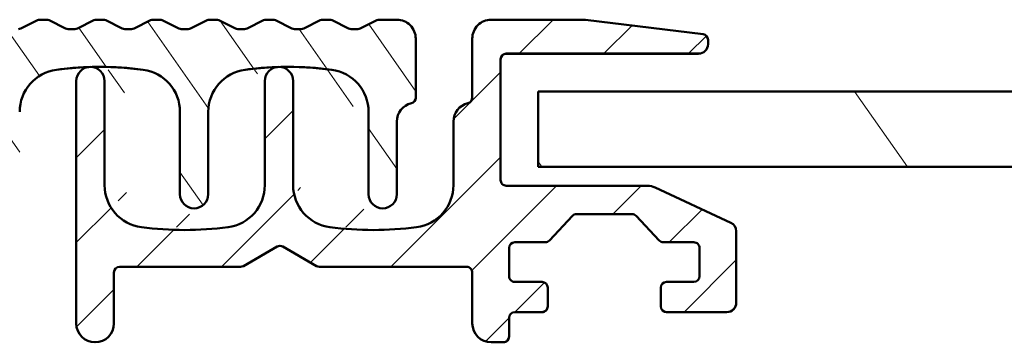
# Model space of a CAD drawing. Header units: millimetres. Extents: x 200 to 13555, y -185 to 8310.
# Tile 53 of 70: x 5627 to 5679, y 7663 to 7680. Entities that reach past the tile are written whole.
import ezdxf

# ---------------------------------------------------------------- set-up
doc = ezdxf.new("R2010")
doc.units = ezdxf.units.MM
doc.header["$LTSCALE"] = 10
doc.layers.add('Schraffur', color=7, linetype='Continuous', lineweight=18)
doc.layers.add('Sichtbare Kanten(DIN)', color=7, linetype='Continuous', lineweight=50)

msp = doc.modelspace()

# ---------------------------------------------------------------- hatches: boundary and pattern name
at = {"layer": 'Schraffur'}
h = msp.add_hatch(dxfattribs=at)
h.set_pattern_fill('ANSI31', color=256, scale=25.4, angle=80, style=0)
h.set_pattern_definition([(125, (0, 0), (-2.600807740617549, -1.821105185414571), [])])
edge = h.paths.add_edge_path()
edge.add_line((5626.472781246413, 7679.904596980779), (5625.599468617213, 7680.341304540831))
edge.add_ellipse((5625.465304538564, 7680.072944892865), major_axis=(-9.210931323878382e-16, 0.300035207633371), ratio=0.9998826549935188, start_angle=333.4349488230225, end_angle=359.9999999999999)
edge.add_line((5625.465304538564, 7680.372980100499), (5620.069950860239, 7680.372980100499))
edge.add_ellipse((5620.069950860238, 7680.072944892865), major_axis=(1.063835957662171e-15, 0.3000352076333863), ratio=0.999882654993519, start_angle=0, end_angle=6.99999999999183)
edge.add_line((5620.033390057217, 7680.370743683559), (5613.799564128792, 7679.605236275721))
edge.add_ellipse((5613.836124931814, 7679.307437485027), major_axis=(1.499499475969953e-14, 0.3000352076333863), ratio=0.999882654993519, start_angle=7.000000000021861, end_angle=90.00000000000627)
edge.add_line((5613.536124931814, 7679.307437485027), (5613.536124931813, 7679.072827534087))
edge.add_ellipse((5614.036124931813, 7679.072827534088), major_axis=(1.773059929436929e-15, 0.5000586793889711), ratio=0.9998826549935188, start_angle=90.00000000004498, end_angle=180.0000000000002)
edge.add_line((5614.036124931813, 7678.572768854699), (5624.236124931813, 7678.572768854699))
edge.add_ellipse((5624.236124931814, 7678.272733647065), major_axis=(1.063835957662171e-15, 0.3000352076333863), ratio=0.999882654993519, start_angle=270.0000000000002, end_angle=360.0000000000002, ccw=False)
edge.add_line((5624.536124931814, 7678.272733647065), (5624.536124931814, 7671.871982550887))
edge.add_ellipse((5624.236124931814, 7671.871982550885), major_axis=(1.063835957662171e-15, 0.3000352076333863), ratio=0.999882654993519, start_angle=180.0000000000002, end_angle=270.0000000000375, ccw=False)
edge.add_line((5624.236124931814, 7671.571947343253), (5616.757819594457, 7671.571947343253))
edge.add_ellipse((5616.757819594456, 7670.571829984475), major_axis=(3.546119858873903e-15, 1.000117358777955), ratio=0.9998826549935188, start_angle=2.031777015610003e-13, end_angle=24.99999999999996)
edge.add_line((5616.335201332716, 7671.478244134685), (5612.324815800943, 7669.607951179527))
edge.add_ellipse((5612.536124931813, 7669.154744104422), major_axis=(-3.574968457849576e-14, 0.5000586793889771), ratio=0.9998826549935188, start_angle=24.99999999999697, end_angle=89.99999999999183)
edge.add_line((5612.036124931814, 7669.154744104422), (5612.036124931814, 7665.37121971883))
edge.add_ellipse((5612.536124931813, 7665.37121971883), major_axis=(1.773059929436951e-15, 0.5000586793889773), ratio=0.9998826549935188, start_angle=90.00000000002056, end_angle=180.0000000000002)
edge.add_line((5612.536124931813, 7664.87116103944), (5615.736124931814, 7664.871161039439))
edge.add_ellipse((5615.736124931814, 7665.171196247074), major_axis=(-1.063835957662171e-15, -0.3000352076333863), ratio=0.999882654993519, start_angle=5.448464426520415e-11, end_angle=90.0000000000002)
edge.add_line((5616.036124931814, 7665.171196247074), (5616.036124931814, 7666.171313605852))
edge.add_ellipse((5615.736124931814, 7666.171313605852), major_axis=(-1.063835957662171e-15, -0.3000352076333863), ratio=0.9998826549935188, start_angle=90.00000000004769, end_angle=180.0000000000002)
edge.add_line((5615.736124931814, 7666.471348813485), (5614.286124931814, 7666.471348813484))
edge.add_ellipse((5614.286124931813, 7666.771384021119), major_axis=(-1.063835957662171e-15, -0.3000352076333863), ratio=0.999882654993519, start_angle=270.0000000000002, end_angle=360.0000000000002, ccw=False)
edge.add_line((5613.986124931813, 7666.771384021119), (5613.986124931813, 7668.271560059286))
edge.add_ellipse((5614.286124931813, 7668.271560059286), major_axis=(-1.063835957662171e-15, -0.3000352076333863), ratio=0.999882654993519, start_angle=180.0000000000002, end_angle=269.99999999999, ccw=False)
edge.add_line((5614.286124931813, 7668.571595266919), (5615.905681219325, 7668.571595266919))
edge.add_ellipse((5615.905681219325, 7668.871630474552), major_axis=(-1.063835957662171e-15, -0.3000352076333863), ratio=0.999882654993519, start_angle=2.035554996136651e-13, end_angle=46.9999999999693)
edge.add_line((5616.12508732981, 7668.667006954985), (5617.345935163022, 7669.976359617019))
edge.add_ellipse((5617.565341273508, 7669.771736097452), major_axis=(-1.063835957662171e-15, -0.3000352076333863), ratio=0.999882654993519, start_angle=180.0000000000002, end_angle=227.0000000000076, ccw=False)
edge.add_line((5617.565341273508, 7670.071771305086), (5620.506908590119, 7670.071771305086))
edge.add_ellipse((5620.506908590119, 7669.771736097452), major_axis=(-3.994899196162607e-14, -0.3000352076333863), ratio=0.9998826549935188, start_angle=133.0000000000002, end_angle=180.0000000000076, ccw=False)
edge.add_line((5620.726314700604, 7669.97635961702), (5621.947162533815, 7668.667006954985))
edge.add_ellipse((5622.166568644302, 7668.871630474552), major_axis=(-3.994899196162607e-14, -0.3000352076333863), ratio=0.9998826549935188, start_angle=312.9999999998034, end_angle=360.0000000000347)
edge.add_line((5622.166568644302, 7668.571595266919), (5623.786124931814, 7668.571595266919))
edge.add_ellipse((5623.786124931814, 7668.271560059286), major_axis=(1.063835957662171e-15, 0.3000352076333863), ratio=0.999882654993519, start_angle=270.0000000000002, end_angle=360.0000000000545, ccw=False)
edge.add_line((5624.086124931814, 7668.271560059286), (5624.086124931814, 7666.771384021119))
edge.add_ellipse((5623.786124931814, 7666.771384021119), major_axis=(1.063835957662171e-15, 0.3000352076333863), ratio=0.999882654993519, start_angle=180.0000000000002, end_angle=270.00000000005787, ccw=False)
edge.add_line((5623.786124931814, 7666.471348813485), (5622.336124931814, 7666.471348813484))
edge.add_ellipse((5622.336124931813, 7666.171313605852), major_axis=(1.063835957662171e-15, 0.3000352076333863), ratio=0.999882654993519, start_angle=2.035554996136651e-13, end_angle=90.0000000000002)
edge.add_line((5622.036124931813, 7666.171313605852), (5622.036124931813, 7665.171196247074))
edge.add_ellipse((5622.336124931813, 7665.171196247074), major_axis=(1.063835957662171e-15, 0.3000352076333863), ratio=0.999882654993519, start_angle=89.99999999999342, end_angle=180.0000000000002)
edge.add_line((5622.336124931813, 7664.87116103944), (5623.786124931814, 7664.87116103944))
edge.add_ellipse((5623.786124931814, 7664.571125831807), major_axis=(1.063835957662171e-15, 0.3000352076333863), ratio=0.999882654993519, start_angle=270.0000000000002, end_angle=359.9999999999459, ccw=False)
edge.add_line((5624.086124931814, 7664.571125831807), (5624.086124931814, 7663.571008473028))
edge.add_ellipse((5624.386124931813, 7663.571008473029), major_axis=(1.063835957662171e-15, 0.3000352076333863), ratio=0.999882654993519, start_angle=90.00000000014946, end_angle=180.0000000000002)
edge.add_line((5624.386124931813, 7663.270973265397), (5625.036124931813, 7663.270973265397))
edge.add_ellipse((5625.036124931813, 7664.271090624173), major_axis=(-3.546119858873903e-15, -1.000117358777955), ratio=0.9998826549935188, start_angle=2.035554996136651e-13, end_angle=90.0000000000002)
edge.add_line((5626.036124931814, 7664.271090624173), (5626.036124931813, 7672.272029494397))
edge.add_ellipse((5626.536124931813, 7672.272029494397), major_axis=(-1.773059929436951e-15, -0.5000586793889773), ratio=0.9998826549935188, start_angle=180.0000000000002, end_angle=270.0000000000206, ccw=False)
edge.add_ellipse((5626.536124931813, 7673.272146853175), major_axis=(-1.773059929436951e-15, -0.5000586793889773), ratio=0.9998826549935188, start_angle=2.031777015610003e-13, end_angle=90.0000000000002)
edge.add_line((5627.036124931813, 7673.272146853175), (5627.036124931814, 7675.488745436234))
edge.add_ellipse((5629.286124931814, 7675.488745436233), major_axis=(5.829938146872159e-14, -2.250264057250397), ratio=0.9998826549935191, start_angle=187.6468701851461, end_angle=269.99999999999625, ccw=False)
edge.add_ellipse((5631.286124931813, 7660.590658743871), major_axis=(2.44401902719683e-13, -17.28202795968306), ratio=0.9998826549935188, start_angle=172.3531298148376, end_angle=187.6468701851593, ccw=False)
edge.add_ellipse((5633.286124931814, 7675.488745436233), major_axis=(7.978769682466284e-15, 2.250264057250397), ratio=0.9998826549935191, start_angle=270.0000000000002, end_angle=352.3531298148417, ccw=False)
edge.add_line((5635.536124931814, 7675.488745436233), (5635.536124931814, 7671.121894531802))
edge.add_ellipse((5636.286124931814, 7671.121894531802), major_axis=(2.659589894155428e-15, 0.7500880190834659), ratio=0.999882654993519, start_angle=90.00000000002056, end_angle=270.0000000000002)
edge.add_line((5637.036124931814, 7671.121894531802), (5637.036124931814, 7675.488745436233))
edge.add_ellipse((5639.286124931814, 7675.488745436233), major_axis=(-1.593390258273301e-13, -2.250264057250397), ratio=0.9998826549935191, start_angle=187.6468701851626, end_angle=270.0000000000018, ccw=False)
edge.add_ellipse((5641.286124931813, 7660.590658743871), major_axis=(-1.079539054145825e-12, -17.28202795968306), ratio=0.9998826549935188, start_angle=172.3531298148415, end_angle=187.6468701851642, ccw=False)
edge.add_ellipse((5643.286124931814, 7675.488745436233), major_axis=(7.978769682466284e-15, 2.250264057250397), ratio=0.9998826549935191, start_angle=270.0000000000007, end_angle=352.353129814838, ccw=False)
edge.add_line((5645.536124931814, 7675.488745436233), (5645.536124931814, 7671.121894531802))
edge.add_ellipse((5646.286124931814, 7671.121894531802), major_axis=(2.659589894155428e-15, 0.7500880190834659), ratio=0.999882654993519, start_angle=90.00000000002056, end_angle=270.0000000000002)
edge.add_line((5647.036124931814, 7671.121894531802), (5647.036124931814, 7674.972346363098))
edge.add_ellipse((5648.036124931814, 7674.972346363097), major_axis=(1.077897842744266e-13, -1.000117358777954), ratio=0.999882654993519, start_angle=193.3423637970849, end_angle=269.99999999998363, ccw=False)
edge.add_ellipse((5647.736124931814, 7676.237405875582), major_axis=(-5.842379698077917e-14, -0.3000352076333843), ratio=0.9998826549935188, start_angle=13.3423637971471, end_angle=90.00000000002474)
edge.add_line((5648.036124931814, 7676.237405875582), (5648.036124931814, 7679.372862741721))
edge.add_ellipse((5647.036124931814, 7679.372862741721), major_axis=(-3.546119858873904e-15, -1.000117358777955), ratio=0.9998826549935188, start_angle=89.9999999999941, end_angle=180.0000000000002)
edge.add_line((5647.036124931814, 7680.372980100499), (5646.106945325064, 7680.372980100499))
edge.add_ellipse((5646.106945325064, 7680.072944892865), major_axis=(1.063835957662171e-15, 0.3000352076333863), ratio=0.999882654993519, start_angle=0, end_angle=26.56505117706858)
edge.add_line((5645.972781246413, 7680.341304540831), (5645.099468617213, 7679.904596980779))
edge.add_ellipse((5644.965304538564, 7680.172956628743), major_axis=(1.063835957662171e-15, 0.3000352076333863), ratio=0.999882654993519, start_angle=180.0000000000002, end_angle=206.5650511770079, ccw=False)
edge.add_line((5644.965304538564, 7679.872921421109), (5644.606945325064, 7679.872921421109))
edge.add_ellipse((5644.606945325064, 7680.172956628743), major_axis=(-4.61106396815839e-14, 0.3000352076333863), ratio=0.999882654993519, start_angle=153.4349488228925, end_angle=180.0000000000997, ccw=False)
edge.add_line((5644.472781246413, 7679.904596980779), (5643.599468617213, 7680.341304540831))
edge.add_ellipse((5643.465304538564, 7680.072944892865), major_axis=(-4.609329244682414e-14, 0.3000352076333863), ratio=0.999882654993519, start_angle=333.4349488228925, end_angle=359.999999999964)
edge.add_line((5643.465304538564, 7680.372980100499), (5643.106945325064, 7680.372980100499))
edge.add_ellipse((5643.106945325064, 7680.072944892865), major_axis=(1.063835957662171e-15, 0.3000352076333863), ratio=0.999882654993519, start_angle=2.031777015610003e-13, end_angle=26.56505117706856)
edge.add_line((5642.972781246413, 7680.341304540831), (5642.099468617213, 7679.90459698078))
edge.add_ellipse((5641.965304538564, 7680.172956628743), major_axis=(1.063835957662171e-15, 0.3000352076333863), ratio=0.999882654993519, start_angle=180.0000000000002, end_angle=206.5650511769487, ccw=False)
edge.add_line((5641.965304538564, 7679.872921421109), (5641.606945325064, 7679.872921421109))
edge.add_ellipse((5641.606945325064, 7680.172956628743), major_axis=(-9.38440367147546e-16, 0.3000352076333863), ratio=0.999882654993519, start_angle=153.4349488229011, end_angle=180.0000000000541, ccw=False)
edge.add_line((5641.472781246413, 7679.904596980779), (5640.599468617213, 7680.341304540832))
edge.add_ellipse((5640.465304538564, 7680.072944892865), major_axis=(-4.512184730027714e-14, 0.3000352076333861), ratio=0.999882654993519, start_angle=333.4349488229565, end_angle=359.9999999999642)
edge.add_line((5640.465304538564, 7680.372980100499), (5640.106945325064, 7680.372980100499))
edge.add_ellipse((5640.106945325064, 7680.072944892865), major_axis=(1.063835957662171e-15, 0.3000352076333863), ratio=0.999882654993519, start_angle=2.031777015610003e-13, end_angle=26.56505117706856)
edge.add_line((5639.972781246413, 7680.341304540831), (5639.099468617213, 7679.904596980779))
edge.add_ellipse((5638.965304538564, 7680.172956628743), major_axis=(1.063835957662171e-15, 0.3000352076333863), ratio=0.999882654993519, start_angle=180.0000000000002, end_angle=206.565051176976, ccw=False)
edge.add_line((5638.965304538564, 7679.872921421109), (5638.606945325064, 7679.872921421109))
edge.add_ellipse((5638.606945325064, 7680.172956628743), major_axis=(-4.512184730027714e-14, 0.3000352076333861), ratio=0.999882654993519, start_angle=153.4349488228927, end_angle=180.0000000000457, ccw=False)
edge.add_line((5638.472781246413, 7679.904596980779), (5637.599468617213, 7680.341304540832))
edge.add_ellipse((5637.465304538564, 7680.072944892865), major_axis=(-1.096882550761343e-13, 0.3000352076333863), ratio=0.9998826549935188, start_angle=333.4349488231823, end_angle=359.9999999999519)
edge.add_line((5637.465304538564, 7680.372980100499), (5637.106945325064, 7680.372980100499))
edge.add_ellipse((5637.106945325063, 7680.072944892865), major_axis=(1.063835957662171e-15, 0.3000352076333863), ratio=0.999882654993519, start_angle=0, end_angle=26.56505117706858)
edge.add_line((5636.972781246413, 7680.341304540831), (5636.099468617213, 7679.904596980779))
edge.add_ellipse((5635.965304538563, 7680.172956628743), major_axis=(1.063835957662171e-15, 0.3000352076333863), ratio=0.999882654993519, start_angle=180.0000000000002, end_angle=206.5650511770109, ccw=False)
edge.add_line((5635.965304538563, 7679.872921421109), (5635.606945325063, 7679.872921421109))
edge.add_ellipse((5635.606945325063, 7680.172956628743), major_axis=(-4.512184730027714e-14, 0.3000352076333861), ratio=0.999882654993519, start_angle=153.4349488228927, end_angle=180.0000000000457, ccw=False)
edge.add_line((5635.472781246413, 7679.904596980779), (5634.599468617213, 7680.341304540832))
edge.add_ellipse((5634.465304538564, 7680.072944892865), major_axis=(-4.512184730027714e-14, 0.3000352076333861), ratio=0.999882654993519, start_angle=333.4349488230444, end_angle=359.9999999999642)
edge.add_line((5634.465304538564, 7680.372980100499), (5634.106945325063, 7680.372980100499))
edge.add_ellipse((5634.106945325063, 7680.072944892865), major_axis=(1.063835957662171e-15, 0.3000352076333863), ratio=0.999882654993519, start_angle=2.035554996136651e-13, end_angle=26.5650511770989)
edge.add_line((5633.972781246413, 7680.341304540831), (5633.099468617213, 7679.904596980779))
edge.add_ellipse((5632.965304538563, 7680.172956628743), major_axis=(1.063835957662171e-15, 0.3000352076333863), ratio=0.999882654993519, start_angle=180.0000000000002, end_angle=206.5650511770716, ccw=False)
edge.add_line((5632.965304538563, 7679.872921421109), (5632.606945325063, 7679.872921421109))
edge.add_ellipse((5632.606945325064, 7680.172956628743), major_axis=(-9.38440367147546e-16, 0.3000352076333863), ratio=0.999882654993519, start_angle=153.4349488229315, end_angle=179.9999999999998, ccw=False)
edge.add_line((5632.472781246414, 7679.904596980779), (5631.599468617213, 7680.341304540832))
edge.add_ellipse((5631.465304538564, 7680.072944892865), major_axis=(-4.3109568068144e-14, 0.3000352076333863), ratio=0.999882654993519, start_angle=333.4349488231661, end_angle=359.9999999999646)
edge.add_line((5631.465304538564, 7680.372980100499), (5631.106945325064, 7680.372980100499))
edge.add_ellipse((5631.106945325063, 7680.072944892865), major_axis=(1.063835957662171e-15, 0.3000352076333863), ratio=0.999882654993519, start_angle=0, end_angle=26.56505117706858)
edge.add_line((5630.972781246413, 7680.341304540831), (5630.099468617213, 7679.90459698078))
edge.add_ellipse((5629.965304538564, 7680.172956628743), major_axis=(1.063835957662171e-15, 0.3000352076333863), ratio=0.999882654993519, start_angle=180.0000000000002, end_angle=206.5650511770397, ccw=False)
edge.add_line((5629.965304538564, 7679.872921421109), (5629.606945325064, 7679.872921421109))
edge.add_ellipse((5629.606945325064, 7680.172956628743), major_axis=(-9.38440367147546e-16, 0.3000352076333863), ratio=0.999882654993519, start_angle=153.4349488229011, end_angle=180.0000000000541, ccw=False)
edge.add_line((5629.472781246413, 7679.904596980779), (5628.599468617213, 7680.341304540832))
edge.add_ellipse((5628.465304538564, 7680.072944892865), major_axis=(-9.38440367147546e-16, 0.3000352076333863), ratio=0.999882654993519, start_angle=333.4349488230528, end_angle=359.9999999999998)
edge.add_line((5628.465304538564, 7680.372980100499), (5628.106945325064, 7680.372980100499))
edge.add_ellipse((5628.106945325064, 7680.072944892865), major_axis=(5.504728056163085e-15, 0.3000352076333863), ratio=0.9998826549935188, start_angle=1.068666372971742e-12, end_angle=26.56505117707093)
edge.add_line((5627.972781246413, 7680.341304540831), (5627.099468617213, 7679.904596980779))
edge.add_ellipse((5626.965304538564, 7680.172956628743), major_axis=(1.063835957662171e-15, 0.3000352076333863), ratio=0.9998826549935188, start_angle=180.0000000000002, end_angle=206.5650511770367, ccw=False)
edge.add_line((5626.965304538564, 7679.872921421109), (5626.606945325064, 7679.872921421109))
edge.add_ellipse((5626.606945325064, 7680.172956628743), major_axis=(-4.3109568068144e-14, 0.3000352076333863), ratio=0.999882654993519, start_angle=153.4349488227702, end_angle=179.9999999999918, ccw=False)
h = msp.add_hatch(dxfattribs=at)
h.set_pattern_fill('ANSI31', color=256, scale=25.4, style=0)
h.set_pattern_definition([(45, (0, 0), (-2.245064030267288, 2.245064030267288), [])])
edge = h.paths.add_edge_path()
edge.add_ellipse((5654.736124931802, 7665.17119624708), major_axis=(-1.042147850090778e-15, -0.3000352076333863), ratio=0.999882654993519, start_angle=1.990355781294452e-13, end_angle=90.0000000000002)
edge.add_line((5655.036124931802, 7665.17119624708), (5655.036124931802, 7666.171313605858))
edge.add_ellipse((5654.736124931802, 7666.171313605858), major_axis=(1.042147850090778e-15, 0.3000352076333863), ratio=0.999882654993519, start_angle=270.0000000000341, end_angle=360.0000000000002)
edge.add_line((5654.736124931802, 7666.471348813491), (5653.286124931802, 7666.47134881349))
edge.add_ellipse((5653.286124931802, 7666.771384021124), major_axis=(1.042147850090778e-15, 0.3000352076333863), ratio=0.999882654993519, start_angle=90.00000000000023, end_angle=180.0000000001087, ccw=False)
edge.add_line((5652.986124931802, 7666.771384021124), (5652.986124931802, 7668.27156005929))
edge.add_ellipse((5653.286124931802, 7668.271560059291), major_axis=(-1.042147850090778e-15, -0.3000352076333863), ratio=0.999882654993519, start_angle=180.0000000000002, end_angle=269.9999999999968, ccw=False)
edge.add_line((5653.286124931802, 7668.571595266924), (5654.905681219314, 7668.571595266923))
edge.add_ellipse((5654.905681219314, 7668.871630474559), major_axis=(-1.157217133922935e-13, -0.3000352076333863), ratio=0.999882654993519, start_angle=2.210121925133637e-11, end_angle=47.00000000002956)
edge.add_line((5655.125087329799, 7668.667006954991), (5656.345935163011, 7669.976359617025))
edge.add_ellipse((5656.565341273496, 7669.771736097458), major_axis=(-1.157217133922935e-13, -0.3000352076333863), ratio=0.999882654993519, start_angle=180.0000000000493, end_angle=227.0000000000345, ccw=False)
edge.add_line((5656.565341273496, 7670.071771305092), (5659.506908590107, 7670.071771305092))
edge.add_ellipse((5659.506908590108, 7669.771736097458), major_axis=(-1.042147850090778e-15, -0.3000352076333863), ratio=0.999882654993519, start_angle=132.9999999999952, end_angle=179.9999999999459, ccw=False)
edge.add_line((5659.726314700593, 7669.976359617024), (5660.947162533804, 7668.66700695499))
edge.add_ellipse((5661.16656864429, 7668.871630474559), major_axis=(-1.042147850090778e-15, -0.3000352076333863), ratio=0.999882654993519, start_angle=312.9999999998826, end_angle=360.0000000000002)
edge.add_line((5661.16656864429, 7668.571595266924), (5662.786124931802, 7668.571595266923))
edge.add_ellipse((5662.786124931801, 7668.271560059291), major_axis=(-1.042147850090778e-15, -0.3000352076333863), ratio=0.999882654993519, start_angle=90.00000000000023, end_angle=179.9999999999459, ccw=False)
edge.add_line((5663.086124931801, 7668.271560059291), (5663.086124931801, 7666.771384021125))
edge.add_ellipse((5662.786124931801, 7666.771384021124), major_axis=(1.042147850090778e-15, 0.3000352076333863), ratio=0.999882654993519, start_angle=180.0000000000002, end_angle=270.0000000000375, ccw=False)
edge.add_line((5662.786124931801, 7666.471348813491), (5661.336124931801, 7666.47134881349))
edge.add_ellipse((5661.336124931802, 7666.171313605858), major_axis=(1.042147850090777e-15, 0.3000352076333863), ratio=0.9998826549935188, start_angle=0, end_angle=90.0000000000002)
edge.add_line((5661.036124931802, 7666.171313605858), (5661.036124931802, 7665.17119624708))
edge.add_ellipse((5661.336124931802, 7665.17119624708), major_axis=(-1.042147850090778e-15, -0.3000352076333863), ratio=0.999882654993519, start_angle=270.000000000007, end_angle=360.0000000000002)
edge.add_line((5661.336124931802, 7664.871161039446), (5664.536124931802, 7664.871161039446))
edge.add_ellipse((5664.536124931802, 7665.371219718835), major_axis=(-1.736913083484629e-15, -0.5000586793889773), ratio=0.9998826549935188, start_angle=1.990355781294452e-13, end_angle=90.0000000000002)
edge.add_line((5665.036124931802, 7665.371219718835), (5665.036124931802, 7669.154744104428))
edge.add_ellipse((5664.536124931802, 7669.154744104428), major_axis=(9.865669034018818e-14, 0.5000586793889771), ratio=0.9998826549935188, start_angle=270.0000000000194, end_angle=335.000000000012)
edge.add_line((5664.747434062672, 7669.607951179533), (5660.7370485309, 7671.478244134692))
edge.add_ellipse((5660.314430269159, 7670.57182998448), major_axis=(3.47382616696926e-15, 1.000117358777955), ratio=0.9998826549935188, start_angle=334.9999999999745, end_angle=360.0000000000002)
edge.add_line((5660.314430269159, 7671.571947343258), (5652.836124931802, 7671.571947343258))
edge.add_ellipse((5652.836124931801, 7671.871982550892), major_axis=(1.042147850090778e-15, 0.3000352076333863), ratio=0.999882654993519, start_angle=90.00000000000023, end_angle=180.0000000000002, ccw=False)
edge.add_line((5652.536124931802, 7671.871982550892), (5652.536124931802, 7678.272733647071))
edge.add_ellipse((5652.836124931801, 7678.27273364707), major_axis=(-1.042147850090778e-15, -0.3000352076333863), ratio=0.999882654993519, start_angle=180.0000000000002, end_angle=270.0000000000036, ccw=False)
edge.add_line((5652.836124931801, 7678.572768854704), (5663.036124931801, 7678.572768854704))
edge.add_ellipse((5663.036124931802, 7679.072827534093), major_axis=(-1.736913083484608e-15, -0.5000586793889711), ratio=0.9998826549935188, start_angle=0, end_angle=90.0000000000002)
edge.add_line((5663.536124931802, 7679.072827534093), (5663.536124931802, 7679.307437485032))
edge.add_ellipse((5663.236124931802, 7679.307437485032), major_axis=(4.308450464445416e-14, 0.3000352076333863), ratio=0.999882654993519, start_angle=269.9999999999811, end_angle=353.0000000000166)
edge.add_line((5663.272685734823, 7679.605236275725), (5657.038859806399, 7680.370743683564))
edge.add_ellipse((5657.002299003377, 7680.072944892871), major_axis=(1.042147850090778e-15, 0.3000352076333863), ratio=0.999882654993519, start_angle=352.9999999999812, end_angle=360.0000000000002)
edge.add_line((5657.002299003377, 7680.372980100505), (5652.036124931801, 7680.372980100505))
edge.add_ellipse((5652.036124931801, 7679.372862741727), major_axis=(5.694272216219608e-15, 1.00011735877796), ratio=0.9998826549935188, start_angle=0, end_angle=90.00000000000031)
edge.add_line((5651.036124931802, 7679.372862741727), (5651.036124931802, 7676.237405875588))
edge.add_ellipse((5650.736124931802, 7676.237405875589), major_axis=(1.042147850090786e-15, 0.3000352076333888), ratio=0.999882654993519, start_angle=193.3423637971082, end_angle=269.9999999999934, ccw=False)
edge.add_ellipse((5651.036124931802, 7674.972346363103), major_axis=(3.47382616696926e-15, 1.000117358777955), ratio=0.9998826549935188, start_angle=13.34236379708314, end_angle=90.0000000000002)
edge.add_line((5650.036124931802, 7674.972346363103), (5650.036124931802, 7671.60561281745))
edge.add_ellipse((5647.786124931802, 7671.60561281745), major_axis=(7.816108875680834e-15, 2.250264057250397), ratio=0.9998826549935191, start_angle=187.6468701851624, end_angle=270.00000000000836, ccw=False)
edge.add_ellipse((5645.786124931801, 7686.503699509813), major_axis=(2.996616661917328e-12, 17.28202795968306), ratio=0.9998826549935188, start_angle=172.3531298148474, end_angle=187.646870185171, ccw=False)
edge.add_ellipse((5643.786124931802, 7671.60561281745), major_axis=(3.300011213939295e-13, 2.250264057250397), ratio=0.9998826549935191, start_angle=90.00000000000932, end_angle=172.3531298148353, ccw=False)
edge.add_line((5641.536124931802, 7671.60561281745), (5641.536124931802, 7677.122598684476))
edge.add_ellipse((5640.786124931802, 7677.122598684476), major_axis=(2.605369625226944e-15, 0.7500880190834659), ratio=0.999882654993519, start_angle=269.9999999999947, end_angle=450.0000000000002)
edge.add_line((5640.036124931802, 7677.122598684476), (5640.036124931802, 7671.60561281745))
edge.add_ellipse((5637.786124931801, 7671.60561281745), major_axis=(7.816108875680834e-15, 2.250264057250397), ratio=0.9998826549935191, start_angle=187.6468701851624, end_angle=269.9999999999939, ccw=False)
edge.add_ellipse((5635.786124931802, 7686.503699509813), major_axis=(4.434355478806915e-12, 17.28202795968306), ratio=0.9998826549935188, start_angle=172.3531298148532, end_angle=187.6468701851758, ccw=False)
edge.add_ellipse((5633.786124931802, 7671.60561281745), major_axis=(3.255602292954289e-13, 2.250264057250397), ratio=0.9998826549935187, start_angle=90.00000000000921, end_angle=172.3531298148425, ccw=False)
edge.add_line((5631.536124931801, 7671.60561281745), (5631.536124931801, 7677.122598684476))
edge.add_ellipse((5630.786124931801, 7677.122598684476), major_axis=(2.605369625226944e-15, 0.7500880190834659), ratio=0.999882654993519, start_angle=269.999999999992, end_angle=450.0000000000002)
edge.add_line((5630.036124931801, 7677.122598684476), (5630.036124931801, 7664.271090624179))
edge.add_ellipse((5631.036124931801, 7664.271090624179), major_axis=(-3.473826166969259e-15, -1.000117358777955), ratio=0.9998826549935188, start_angle=269.9999999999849, end_angle=450.0000000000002)
edge.add_line((5632.036124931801, 7664.271090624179), (5632.036124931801, 7666.97140749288))
edge.add_ellipse((5632.336124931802, 7666.971407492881), major_axis=(-1.042147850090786e-15, -0.3000352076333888), ratio=0.999882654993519, start_angle=180.0000000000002, end_angle=269.99999999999, ccw=False)
edge.add_line((5632.336124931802, 7667.271442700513), (5638.746561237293, 7667.271442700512))
edge.add_ellipse((5638.746561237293, 7667.571477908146), major_axis=(-8.669978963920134e-14, -0.3000352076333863), ratio=0.999882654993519, start_angle=0, end_angle=30.00000000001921)
edge.add_line((5638.896561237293, 7667.311639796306), (5640.686124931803, 7668.344966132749))
edge.add_ellipse((5640.836124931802, 7668.085128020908), major_axis=(-8.893758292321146e-14, -0.3000352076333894), ratio=0.9998826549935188, start_angle=150.0000000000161, end_angle=209.999999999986, ccw=False)
edge.add_line((5640.986124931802, 7668.344966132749), (5642.775688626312, 7667.311639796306))
edge.add_ellipse((5642.925688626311, 7667.571477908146), major_axis=(-1.042147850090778e-15, -0.3000352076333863), ratio=0.999882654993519, start_angle=330.0000000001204, end_angle=360.0000000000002)
edge.add_line((5642.925688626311, 7667.271442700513), (5650.736124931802, 7667.271442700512))
edge.add_ellipse((5650.736124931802, 7666.971407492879), major_axis=(-1.042147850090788e-15, -0.3000352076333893), ratio=0.9998826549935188, start_angle=90.00000000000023, end_angle=180.0000000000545, ccw=False)
edge.add_line((5651.036124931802, 7666.971407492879), (5651.036124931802, 7664.271090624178))
edge.add_ellipse((5652.036124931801, 7664.271090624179), major_axis=(-3.47382616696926e-15, -1.000117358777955), ratio=0.9998826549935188, start_angle=269.999999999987, end_angle=360.0000000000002)
edge.add_line((5652.036124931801, 7663.2709732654), (5652.686124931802, 7663.2709732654))
edge.add_ellipse((5652.686124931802, 7663.571008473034), major_axis=(-1.042147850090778e-15, -0.3000352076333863), ratio=0.999882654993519, start_angle=5.448050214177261e-11, end_angle=90.0000000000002)
edge.add_line((5652.986124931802, 7663.571008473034), (5652.986124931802, 7664.571125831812))
edge.add_ellipse((5653.286124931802, 7664.571125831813), major_axis=(-1.042147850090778e-15, -0.3000352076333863), ratio=0.999882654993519, start_angle=180.0000000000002, end_angle=270.0000000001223, ccw=False)
edge.add_line((5653.286124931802, 7664.871161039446), (5654.736124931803, 7664.871161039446))
h = msp.add_hatch(dxfattribs=at)
h.set_pattern_fill('ANSI31', color=256, scale=127, angle=80, style=0)
h.set_pattern_definition([(125, (0, 0), (-13.00403870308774, -9.105525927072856), [])])
h.paths.add_polyline_path([(7211.536124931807, 7672.572064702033), (7211.536124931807, 7676.572534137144), (5654.536124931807, 7676.572534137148), (5654.536124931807, 7672.572064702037)])

# ---------------------------------------------------------------- linework, layer by layer
at = {"layer": 'Sichtbare Kanten(DIN)'}
for p, q in [((5628.465304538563, 7680.372980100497), (5628.106945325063, 7680.372980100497)), ((5631.465304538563, 7680.372980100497), (5631.106945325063, 7680.372980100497)), ((5634.465304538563, 7680.372980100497), (5634.106945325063, 7680.372980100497)), ((5637.465304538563, 7680.372980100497), (5637.106945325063, 7680.372980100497)), ((5640.465304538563, 7680.372980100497), (5640.106945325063, 7680.372980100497)), ((5643.465304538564, 7680.372980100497), (5643.106945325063, 7680.372980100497)), ((5647.036124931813, 7680.372980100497), (5646.106945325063, 7680.372980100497)), ((5657.002299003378, 7680.372980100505), (5652.036124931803, 7680.372980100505)), ((5663.272685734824, 7679.605236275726), (5657.0388598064, 7680.370743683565)), ((5627.972781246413, 7680.341304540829), (5627.099468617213, 7679.904596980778)), ((5629.472781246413, 7679.904596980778), (5628.599468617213, 7680.341304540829)), ((5629.965304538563, 7679.872921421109), (5629.606945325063, 7679.872921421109)), ((5630.972781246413, 7680.341304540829), (5630.099468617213, 7679.904596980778)), ((5632.472781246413, 7679.904596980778), (5631.599468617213, 7680.341304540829)), ((5632.965304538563, 7679.872921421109), (5632.606945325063, 7679.872921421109)), ((5633.972781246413, 7680.341304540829), (5633.099468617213, 7679.904596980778)), ((5635.472781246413, 7679.904596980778), (5634.599468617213, 7680.341304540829)), ((5635.965304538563, 7679.872921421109), (5635.606945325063, 7679.872921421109)), ((5636.972781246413, 7680.341304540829), (5636.099468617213, 7679.904596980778)), ((5638.472781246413, 7679.904596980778), (5637.599468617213, 7680.341304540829)), ((5638.965304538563, 7679.872921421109), (5638.606945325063, 7679.872921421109)), ((5639.972781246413, 7680.341304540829), (5639.099468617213, 7679.904596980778)), ((5641.472781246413, 7679.904596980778), (5640.599468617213, 7680.341304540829)), ((5641.965304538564, 7679.872921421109), (5641.606945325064, 7679.872921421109)), ((5642.972781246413, 7680.341304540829), (5642.099468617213, 7679.904596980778)), ((5644.472781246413, 7679.904596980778), (5643.599468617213, 7680.341304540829)), ((5644.965304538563, 7679.872921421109), (5644.606945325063, 7679.872921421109)), ((5645.972781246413, 7680.341304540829), (5645.099468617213, 7679.904596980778)), ((5648.036124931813, 7676.237405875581), (5648.036124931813, 7679.372862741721)), ((5651.036124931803, 7679.372862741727), (5651.036124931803, 7676.237405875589)), ((5663.536124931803, 7679.072827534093), (5663.536124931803, 7679.307437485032)), ((5663.536124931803, 7679.072827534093), (5663.536124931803, 7679.071295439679)), ((5652.836124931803, 7678.572768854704), (5663.036124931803, 7678.572768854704)), ((5663.036124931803, 7678.571236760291), (5652.836124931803, 7678.571236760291)), ((5652.536124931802, 7671.871982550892), (5652.536124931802, 7678.272733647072)), ((5630.036124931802, 7677.122598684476), (5630.036124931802, 7664.271090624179)), ((5631.536124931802, 7671.60561281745), (5631.536124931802, 7677.122598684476)), ((5640.036124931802, 7677.122598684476), (5640.036124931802, 7671.60561281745)), ((5641.536124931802, 7671.60561281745), (5641.536124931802, 7677.122598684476)), ((5648.036124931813, 7676.237405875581), (5648.036124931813, 7676.235873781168)), ((7211.536124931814, 7676.572534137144), (5654.536124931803, 7676.572534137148)), ((5654.536124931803, 7676.572534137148), (5654.536124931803, 7672.572064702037)), ((5635.536124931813, 7675.488745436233), (5635.536124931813, 7671.121894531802)), ((5637.036124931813, 7671.121894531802), (5637.036124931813, 7675.488745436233)), ((5645.536124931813, 7675.488745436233), (5645.536124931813, 7671.121894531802)), ((5647.036124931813, 7671.121894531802), (5647.036124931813, 7674.972346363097)), ((5650.036124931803, 7674.972346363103), (5650.036124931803, 7671.60561281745)), ((5654.536124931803, 7672.572064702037), (7211.536124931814, 7672.572064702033)), ((5654.536124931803, 7672.570532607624), (5654.536124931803, 7672.572064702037)), ((7211.536124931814, 7672.570532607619), (5654.536124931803, 7672.570532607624)), ((5660.31443026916, 7671.571947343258), (5652.836124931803, 7671.571947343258)), ((5635.536124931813, 7671.121894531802), (5635.536124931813, 7671.120362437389)), ((5637.036124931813, 7671.121894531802), (5637.036124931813, 7671.120362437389)), ((5645.536124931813, 7671.121894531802), (5645.536124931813, 7671.120362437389)), ((5647.036124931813, 7671.121894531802), (5647.036124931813, 7671.120362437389)), ((5664.747434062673, 7669.607951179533), (5660.7370485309, 7671.478244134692)), ((5655.1250873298, 7668.667006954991), (5656.345935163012, 7669.976359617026)), ((5656.345935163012, 7669.974827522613), (5655.1250873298, 7668.665474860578)), ((5656.565341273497, 7670.071771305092), (5659.506908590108, 7670.071771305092)), ((5659.506908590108, 7670.07023921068), (5656.565341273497, 7670.07023921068)), ((5659.726314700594, 7669.976359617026), (5660.947162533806, 7668.667006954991)), ((5660.947162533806, 7668.665474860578), (5659.726314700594, 7669.974827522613)), ((5665.036124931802, 7665.371219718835), (5665.036124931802, 7669.154744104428)), ((5653.286124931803, 7668.571595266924), (5654.905681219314, 7668.571595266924)), ((5654.905681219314, 7668.570063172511), (5653.286124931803, 7668.570063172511)), ((5661.166568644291, 7668.571595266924), (5662.786124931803, 7668.571595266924)), ((5662.786124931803, 7668.570063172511), (5661.166568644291, 7668.570063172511)), ((5638.896561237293, 7667.311639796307), (5640.686124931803, 7668.344966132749)), ((5640.686124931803, 7668.343434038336), (5638.896561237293, 7667.310107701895)), ((5640.986124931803, 7668.344966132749), (5642.775688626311, 7667.311639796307)), ((5642.775688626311, 7667.310107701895), (5640.986124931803, 7668.343434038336)), ((5652.986124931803, 7666.771384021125), (5652.986124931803, 7668.271560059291)), ((5663.086124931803, 7668.271560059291), (5663.086124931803, 7666.771384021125)), ((5632.036124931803, 7664.271090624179), (5632.036124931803, 7666.971407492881)), ((5632.336124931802, 7667.271442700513), (5638.746561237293, 7667.271442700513)), ((5638.746561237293, 7667.2699106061), (5632.336124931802, 7667.2699106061)), ((5642.925688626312, 7667.271442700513), (5650.736124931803, 7667.271442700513)), ((5650.736124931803, 7667.2699106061), (5642.925688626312, 7667.2699106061)), ((5651.036124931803, 7666.971407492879), (5651.036124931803, 7664.271090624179)), ((5654.736124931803, 7666.471348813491), (5653.286124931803, 7666.471348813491)), ((5662.786124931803, 7666.471348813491), (5661.336124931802, 7666.471348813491)), ((5655.036124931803, 7665.17119624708), (5655.036124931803, 7666.171313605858)), ((5661.036124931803, 7666.171313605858), (5661.036124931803, 7665.17119624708)), ((5665.036124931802, 7665.371219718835), (5665.036124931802, 7665.369687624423)), ((5653.286124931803, 7664.871161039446), (5654.736124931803, 7664.871161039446)), ((5654.736124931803, 7664.869628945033), (5653.286124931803, 7664.869628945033)), ((5655.036124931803, 7665.17119624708), (5655.036124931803, 7665.169664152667)), ((5661.036124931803, 7665.17119624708), (5661.036124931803, 7665.169664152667)), ((5661.336124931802, 7664.871161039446), (5664.536124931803, 7664.871161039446)), ((5664.536124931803, 7664.869628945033), (5661.336124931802, 7664.869628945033)), ((5630.036124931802, 7664.271090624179), (5630.036124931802, 7664.269558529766)), ((5632.036124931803, 7664.271090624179), (5632.036124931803, 7664.269558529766)), ((5651.036124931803, 7664.271090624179), (5651.036124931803, 7664.269558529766)), ((5652.986124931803, 7663.571008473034), (5652.986124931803, 7664.571125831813)), ((5652.036124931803, 7663.2709732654), (5652.686124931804, 7663.2709732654)), ((5652.686124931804, 7663.269441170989), (5652.036124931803, 7663.269441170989)), ((5652.986124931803, 7663.571008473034), (5652.986124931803, 7663.569476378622))]:
    msp.add_line(p, q, dxfattribs=at)
for centre, major_axis, ratio, start_param, end_param in [((5628.106945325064, 7680.072944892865), (5.504728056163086e-15, 0.3000352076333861), 0.999882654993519, 1.865174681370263e-14, 0.4636476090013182), ((5628.465304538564, 7680.072944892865), (-9.384403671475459e-16, 0.3000352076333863), 0.999882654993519, 5.819537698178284, 6.283185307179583), ((5631.106945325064, 7680.072944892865), (1.063835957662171e-15, 0.3000352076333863), 0.999882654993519, 3.542616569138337e-15, 0.4636476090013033), ((5631.465304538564, 7680.072944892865), (-4.310956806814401e-14, 0.3000352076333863), 0.999882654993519, 5.819537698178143, 6.283185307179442), ((5634.106945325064, 7680.072944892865), (1.063835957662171e-15, 0.3000352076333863), 0.999882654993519, 3.542616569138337e-15, 0.4636476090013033), ((5634.465304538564, 7680.072944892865), (-4.512184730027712e-14, 0.3000352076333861), 0.9998826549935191, 5.819537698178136, 6.283185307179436), ((5637.106945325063, 7680.072944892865), (1.063835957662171e-15, 0.3000352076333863), 0.999882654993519, 3.542616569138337e-15, 0.4636476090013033), ((5637.465304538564, 7680.072944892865), (-1.096882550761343e-13, 0.3000352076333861), 0.999882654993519, 5.819537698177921, 6.28318530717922), ((5640.106945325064, 7680.072944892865), (1.063835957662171e-15, 0.3000352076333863), 0.999882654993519, 3.542616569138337e-15, 0.4636476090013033), ((5640.465304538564, 7680.072944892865), (-4.512184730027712e-14, 0.3000352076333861), 0.9998826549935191, 5.819537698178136, 6.283185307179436), ((5643.106945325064, 7680.072944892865), (1.063835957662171e-15, 0.3000352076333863), 0.999882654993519, 3.542616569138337e-15, 0.4636476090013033), ((5643.465304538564, 7680.072944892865), (-4.609329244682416e-14, 0.3000352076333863), 0.999882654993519, 5.819537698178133, 6.283185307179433), ((5646.106945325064, 7680.072944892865), (1.063835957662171e-15, 0.3000352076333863), 0.999882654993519, 3.542616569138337e-15, 0.4636476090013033), ((5647.036124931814, 7679.372862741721), (-3.546119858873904e-15, -1.000117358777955), 0.9998826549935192, 1.5707963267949, 3.141592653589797), ((5652.036124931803, 7679.372862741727), (5.694272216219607e-15, 1.000117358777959), 0.9998826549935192, 5.329070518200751e-15, 1.570796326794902), ((5657.002299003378, 7680.072944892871), (1.042147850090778e-15, 0.3000352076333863), 0.999882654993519, 6.161012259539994, 6.28318530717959), ((5626.965304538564, 7680.172956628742), (1.063835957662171e-15, 0.3000352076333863), 0.999882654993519, 3.141592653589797, 3.605240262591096), ((5629.606945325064, 7680.172956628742), (-9.384403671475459e-16, 0.3000352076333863), 0.999882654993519, 2.67794504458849, 3.14159265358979), ((5629.965304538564, 7680.172956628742), (1.063835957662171e-15, 0.3000352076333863), 0.999882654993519, 3.141592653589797, 3.605240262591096), ((5632.606945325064, 7680.172956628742), (-9.384403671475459e-16, 0.3000352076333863), 0.999882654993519, 2.67794504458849, 3.14159265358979), ((5632.965304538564, 7680.172956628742), (1.063835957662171e-15, 0.3000352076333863), 0.999882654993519, 3.141592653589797, 3.605240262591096), ((5635.606945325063, 7680.172956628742), (-4.512184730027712e-14, 0.3000352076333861), 0.9998826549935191, 2.677945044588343, 3.141592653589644), ((5635.965304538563, 7680.172956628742), (1.063835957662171e-15, 0.3000352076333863), 0.999882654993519, 3.141592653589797, 3.605240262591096), ((5638.606945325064, 7680.172956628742), (-4.512184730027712e-14, 0.3000352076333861), 0.9998826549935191, 2.677945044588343, 3.141592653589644), ((5638.965304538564, 7680.172956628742), (1.063835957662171e-15, 0.3000352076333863), 0.999882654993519, 3.141592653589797, 3.605240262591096), ((5641.606945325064, 7680.172956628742), (-9.384403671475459e-16, 0.3000352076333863), 0.999882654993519, 2.67794504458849, 3.14159265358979), ((5641.965304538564, 7680.172956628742), (1.063835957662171e-15, 0.3000352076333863), 0.999882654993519, 3.141592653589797, 3.605240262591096), ((5644.606945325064, 7680.172956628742), (-4.611063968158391e-14, 0.3000352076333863), 0.999882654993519, 2.677945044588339, 3.14159265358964), ((5644.965304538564, 7680.172956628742), (1.063835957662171e-15, 0.3000352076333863), 0.999882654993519, 3.141592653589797, 3.605240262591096), ((5663.236124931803, 7679.307437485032), (4.308450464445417e-14, 0.3000352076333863), 0.999882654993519, 4.712388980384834, 6.161012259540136), ((5663.036124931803, 7679.072827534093), (-1.736913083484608e-15, -0.500058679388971), 0.999882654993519, 3.470322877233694e-15, 1.5707963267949), ((5663.036124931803, 7679.071295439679), (-1.736913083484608e-15, -0.500058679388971), 0.999882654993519, 0, 1.5707963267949), ((5652.836124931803, 7678.272733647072), (-1.042147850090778e-15, -0.3000352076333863), 0.999882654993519, 3.141592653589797, 4.712388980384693), ((5652.836124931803, 7678.271201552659), (-1.042147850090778e-15, -0.3000352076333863), 0.999882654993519, 3.141592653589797, 4.712388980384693), ((5631.286124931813, 7660.590658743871), (2.444019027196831e-13, -17.28202795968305), 0.9998826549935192, 3.008129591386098, 3.275055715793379), ((5631.286124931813, 7660.589126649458), (2.444019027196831e-13, -17.28202795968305), 0.9998826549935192, 3.178715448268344, 3.275055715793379), ((5630.786124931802, 7677.122598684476), (2.605369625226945e-15, 0.7500880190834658), 0.9998826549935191, 4.712388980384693, 7.853981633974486), ((5631.286124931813, 7660.589126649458), (2.444019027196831e-13, -17.28202795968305), 0.9998826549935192, 3.008129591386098, 3.164941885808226), ((5641.286124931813, 7660.590658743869), (-1.079539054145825e-12, -17.28202795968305), 0.9998826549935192, 3.008129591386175, 3.275055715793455), ((5641.286124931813, 7660.589126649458), (-1.079539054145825e-12, -17.28202795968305), 0.9998826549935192, 3.178715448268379, 3.275055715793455), ((5640.786124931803, 7677.122598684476), (2.605369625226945e-15, 0.7500880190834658), 0.9998826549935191, 4.712388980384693, 7.853981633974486), ((5641.286124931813, 7660.589126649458), (-1.079539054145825e-12, -17.28202795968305), 0.9998826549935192, 3.008129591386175, 3.164941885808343), ((5629.286124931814, 7675.488745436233), (5.829938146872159e-14, -2.250264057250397), 0.9998826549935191, 3.275055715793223, 4.712388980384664), ((5629.286124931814, 7675.48721334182), (5.829938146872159e-14, -2.250264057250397), 0.9998826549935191, 3.275055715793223, 4.712388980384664), ((5633.286124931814, 7675.488745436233), (7.978769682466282e-15, 2.250264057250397), 0.9998826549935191, 4.712388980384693, 6.149722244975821), ((5633.286124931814, 7675.48721334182), (7.978769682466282e-15, 2.250264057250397), 0.9998826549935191, 4.712388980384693, 6.149722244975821), ((5639.286124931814, 7675.488745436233), (-1.593390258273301e-13, -2.250264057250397), 0.9998826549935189, 3.275055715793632, 4.712388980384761), ((5639.286124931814, 7675.48721334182), (-1.593390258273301e-13, -2.250264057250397), 0.9998826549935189, 3.275055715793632, 4.712388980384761), ((5643.286124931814, 7675.488745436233), (7.978769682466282e-15, 2.250264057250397), 0.9998826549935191, 4.712388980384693, 6.149722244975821), ((5643.286124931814, 7675.48721334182), (7.978769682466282e-15, 2.250264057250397), 0.9998826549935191, 4.712388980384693, 6.149722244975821), ((5647.736124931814, 7676.237405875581), (-5.84237969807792e-14, -0.3000352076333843), 0.999882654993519, 0.2328681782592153, 1.570796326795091), ((5647.736124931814, 7676.235873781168), (-5.84237969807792e-14, -0.3000352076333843), 0.999882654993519, 0.2328681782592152, 1.570796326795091), ((5650.736124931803, 7676.237405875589), (1.042147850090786e-15, 0.3000352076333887), 0.9998826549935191, 3.374460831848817, 4.712388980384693), ((5648.036124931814, 7674.972346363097), (1.077897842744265e-13, -1.000117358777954), 0.9998826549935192, 3.37446083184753, 4.712388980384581), ((5648.036124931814, 7674.970814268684), (1.077897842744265e-13, -1.000117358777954), 0.9998826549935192, 3.37446083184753, 4.712388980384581), ((5651.036124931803, 7674.972346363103), (3.473826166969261e-15, 1.000117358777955), 0.9998826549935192, 0.2328681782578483, 1.5707963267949), ((5633.786124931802, 7671.60561281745), (3.255602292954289e-13, 2.250264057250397), 0.9998826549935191, 1.57079632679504, 3.008129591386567), ((5637.786124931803, 7671.60561281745), (7.816108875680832e-15, 2.250264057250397), 0.9998826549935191, 3.275055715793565, 4.712388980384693), ((5643.786124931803, 7671.60561281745), (3.300011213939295e-13, 2.250264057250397), 0.9998826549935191, 1.570796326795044, 3.008129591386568), ((5647.786124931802, 7671.60561281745), (7.816108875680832e-15, 2.250264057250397), 0.9998826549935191, 3.275055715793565, 4.712388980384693), ((5652.836124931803, 7671.871982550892), (1.042147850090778e-15, 0.3000352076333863), 0.999882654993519, 1.5707963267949, 3.141592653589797), ((5660.31443026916, 7670.57182998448), (3.47382616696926e-15, 1.000117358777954), 0.999882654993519, 5.846852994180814, 6.28318530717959), ((5636.286124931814, 7671.121894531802), (2.659589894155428e-15, 0.7500880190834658), 0.9998826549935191, 1.5707963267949, 4.712388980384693), ((5636.286124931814, 7671.120362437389), (2.659589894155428e-15, 0.7500880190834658), 0.9998826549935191, 1.5707963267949, 4.712388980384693), ((5646.286124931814, 7671.121894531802), (2.659589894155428e-15, 0.7500880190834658), 0.9998826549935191, 1.5707963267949, 4.712388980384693), ((5646.286124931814, 7671.120362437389), (2.659589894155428e-15, 0.7500880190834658), 0.9998826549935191, 1.5707963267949, 4.712388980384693), ((5656.565341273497, 7669.771736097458), (-1.157217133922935e-13, -0.3000352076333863), 0.999882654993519, 3.141592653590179, 3.961897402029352), ((5656.565341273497, 7669.770204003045), (-1.157217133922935e-13, -0.3000352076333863), 0.999882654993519, 3.141592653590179, 3.961897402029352), ((5659.506908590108, 7669.771736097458), (-1.042147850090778e-15, -0.3000352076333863), 0.999882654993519, 2.321287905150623, 3.141592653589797), ((5659.506908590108, 7669.770204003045), (-1.042147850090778e-15, -0.3000352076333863), 0.999882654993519, 2.321287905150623, 3.141592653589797), ((5664.536124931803, 7669.154744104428), (9.865669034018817e-14, 0.500058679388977), 0.9998826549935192, 4.712388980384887, 5.846852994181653), ((5635.786124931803, 7686.503699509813), (4.434355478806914e-12, 17.28202795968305), 0.9998826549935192, 3.008129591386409, 3.275055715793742), ((5645.786124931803, 7686.503699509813), (2.996616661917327e-12, 17.28202795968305), 0.9998826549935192, 3.008129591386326, 3.275055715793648), ((5640.836124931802, 7668.085128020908), (-8.893758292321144e-14, -0.3000352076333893), 0.999882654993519, 2.617993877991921, 3.665191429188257), ((5640.836124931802, 7668.083595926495), (-8.893758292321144e-14, -0.3000352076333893), 0.999882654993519, 2.617993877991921, 3.665191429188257), ((5653.286124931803, 7668.271560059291), (-1.042147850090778e-15, -0.3000352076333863), 0.999882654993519, 3.141592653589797, 4.712388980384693), ((5653.286124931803, 7668.270027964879), (-1.042147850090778e-15, -0.3000352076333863), 0.999882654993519, 3.141592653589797, 4.712388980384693), ((5654.905681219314, 7668.871630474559), (-1.157217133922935e-13, -0.3000352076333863), 0.999882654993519, 3.854694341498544e-13, 0.8203047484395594), ((5654.905681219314, 7668.870098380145), (-1.157217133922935e-13, -0.3000352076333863), 0.999882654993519, 0, 0.8203047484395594), ((5661.166568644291, 7668.871630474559), (-1.042147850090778e-15, -0.3000352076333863), 0.999882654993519, 5.462880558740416, 6.28318530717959), ((5661.166568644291, 7668.870098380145), (-1.042147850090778e-15, -0.3000352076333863), 0.999882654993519, 5.462880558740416, 6.28318530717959), ((5662.786124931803, 7668.271560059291), (-1.042147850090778e-15, -0.3000352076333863), 0.999882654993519, 1.5707963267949, 3.141592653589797), ((5662.786124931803, 7668.270027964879), (-1.042147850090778e-15, -0.3000352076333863), 0.999882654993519, 1.5707963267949, 3.141592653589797), ((5632.336124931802, 7666.971407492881), (-1.042147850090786e-15, -0.3000352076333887), 0.9998826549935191, 3.141592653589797, 4.712388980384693), ((5632.336124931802, 7666.969875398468), (-1.042147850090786e-15, -0.3000352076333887), 0.9998826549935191, 3.141592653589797, 4.712388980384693), ((5638.746561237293, 7667.571477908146), (-8.669978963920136e-14, -0.3000352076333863), 0.999882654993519, 2.886579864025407e-13, 0.5235987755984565), ((5638.746561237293, 7667.569945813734), (-8.669978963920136e-14, -0.3000352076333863), 0.999882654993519, 0, 0.5235987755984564), ((5642.925688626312, 7667.571477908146), (-1.042147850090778e-15, -0.3000352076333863), 0.999882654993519, 5.759586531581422, 6.28318530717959), ((5642.925688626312, 7667.569945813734), (-1.042147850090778e-15, -0.3000352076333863), 0.999882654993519, 5.759586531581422, 6.28318530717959), ((5650.736124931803, 7666.971407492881), (-1.042147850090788e-15, -0.3000352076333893), 0.999882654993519, 1.5707963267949, 3.141592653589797), ((5650.736124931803, 7666.969875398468), (-1.042147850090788e-15, -0.3000352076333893), 0.999882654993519, 1.5707963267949, 3.141592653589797), ((5653.286124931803, 7666.771384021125), (1.042147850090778e-15, 0.3000352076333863), 0.999882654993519, 1.5707963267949, 3.141592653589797), ((5654.736124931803, 7666.171313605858), (1.042147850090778e-15, 0.3000352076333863), 0.999882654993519, 4.712388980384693, 6.28318530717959), ((5661.336124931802, 7666.171313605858), (1.042147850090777e-15, 0.3000352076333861), 0.999882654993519, 3.470322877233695e-15, 1.5707963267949), ((5662.786124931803, 7666.771384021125), (1.042147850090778e-15, 0.3000352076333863), 0.999882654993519, 3.141592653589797, 4.712388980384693), ((5664.536124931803, 7665.371219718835), (-1.73691308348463e-15, -0.5000586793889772), 0.999882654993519, 3.470322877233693e-15, 1.5707963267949), ((5664.536124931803, 7665.369687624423), (-1.73691308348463e-15, -0.5000586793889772), 0.999882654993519, 0, 1.5707963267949), ((5653.286124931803, 7664.571125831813), (-1.042147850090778e-15, -0.3000352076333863), 0.999882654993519, 3.141592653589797, 4.712388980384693), ((5653.286124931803, 7664.5695937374), (-1.042147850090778e-15, -0.3000352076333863), 0.999882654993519, 3.141592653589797, 4.712388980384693), ((5654.736124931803, 7665.17119624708), (-1.042147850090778e-15, -0.3000352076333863), 0.999882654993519, 3.470322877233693e-15, 1.5707963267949), ((5654.736124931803, 7665.169664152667), (-1.042147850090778e-15, -0.3000352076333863), 0.999882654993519, 0, 1.5707963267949), ((5661.336124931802, 7665.17119624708), (-1.042147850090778e-15, -0.3000352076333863), 0.999882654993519, 4.712388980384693, 6.28318530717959), ((5661.336124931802, 7665.169664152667), (-1.042147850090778e-15, -0.3000352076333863), 0.999882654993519, 4.712388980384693, 6.28318530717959), ((5631.036124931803, 7664.271090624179), (-3.47382616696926e-15, -1.000117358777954), 0.999882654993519, 4.712388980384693, 7.853981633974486), ((5631.036124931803, 7664.269558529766), (-3.47382616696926e-15, -1.000117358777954), 0.999882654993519, 4.712388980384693, 7.853981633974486), ((5652.036124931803, 7664.271090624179), (-3.47382616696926e-15, -1.000117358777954), 0.999882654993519, 4.712388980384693, 6.28318530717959), ((5652.036124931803, 7664.269558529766), (-3.47382616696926e-15, -1.000117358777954), 0.999882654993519, 4.712388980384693, 6.28318530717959), ((5652.686124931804, 7663.571008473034), (-1.042147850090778e-15, -0.3000352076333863), 0.999882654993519, 3.470322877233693e-15, 1.5707963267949), ((5652.686124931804, 7663.569476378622), (-1.042147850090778e-15, -0.3000352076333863), 0.999882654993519, 0, 1.5707963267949)]:
    msp.add_ellipse(centre, major_axis=major_axis, ratio=ratio, start_param=start_param, end_param=end_param, dxfattribs=at)

doc.saveas('drawing.dxf')
